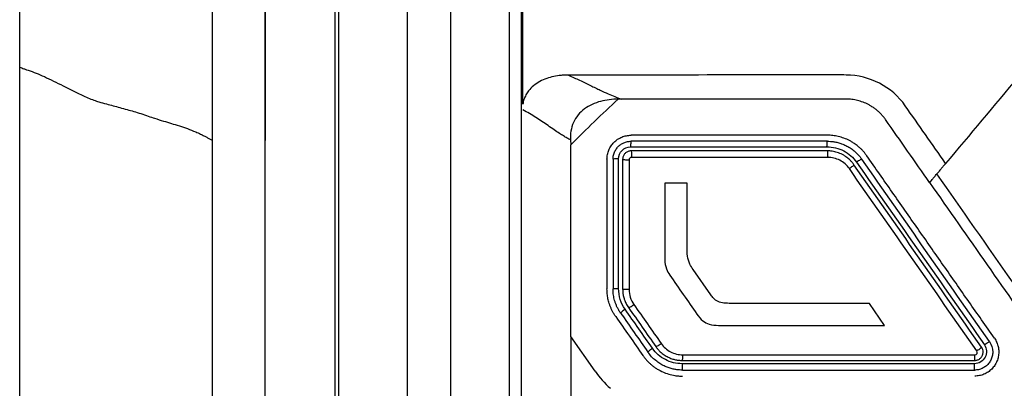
# Model space of a CAD drawing. Header units: millimetres. Extents: x -0.44 to 1.31, y -0.87 to 1.29.
# Tile 55 of 182: x 0.2266 to 0.2675, y 0.2317 to 0.247. Entities that reach past the tile are written whole.
import ezdxf

# ---------------------------------------------------------------- set-up
doc = ezdxf.new("R2010")
doc.units = ezdxf.units.MM

msp = doc.modelspace()

# ---------------------------------------------------------------- linework, layer by layer
at = {"color": 7, "linetype": 'Continuous', "lineweight": 25}
for p, q in [((0.226577, 0.153959), (0.226577, 0.244982)), ((0.236781, 0.241948), (0.236778, 0.241948)), ((0.249466, 0.241962), (0.24948, 0.241764)), ((0.264917, 0.240829), (0.264935, 0.240851)), ((0.254312, 0.240171), (0.253386, 0.240172)), ((0.255295, 0.235529), (0.254556, 0.236581)), ((0.262515, 0.234266), (0.261893, 0.235177)), ((0.250487, 0.232366), (0.24948, 0.233804))]:
    msp.add_line(p, q, dxfattribs=at)
for points in [[(0.226577, 0.244982), (0.226577, 0.284433), (0.226577, 0.323693), (0.226577, 0.362353)], [(0.234577, 0.35879), (0.234577, 0.320235), (0.234577, 0.281163), (0.234577, 0.241947)], [(0.236778, 0.34459), (0.236778, 0.310655), (0.236778, 0.276357), (0.236778, 0.241948)], [(0.24748, 0.24466), (0.24748, 0.259739), (0.24748, 0.274759), (0.247479, 0.28966)], [(0.24448, 0.270694), (0.24448, 0.255606), (0.24448, 0.240435), (0.24448, 0.225236)], [(0.24693, 0.226797), (0.24693, 0.241473), (0.24693, 0.256122), (0.24693, 0.270694)], [(0.24743, 0.22677), (0.24743, 0.241434), (0.24743, 0.25607), (0.24743, 0.270628)], [(0.24748, 0.243447), (0.24748, 0.243851), (0.24748, 0.244256), (0.24748, 0.24466)], [(0.268072, 0.244589), (0.267065, 0.243389), (0.266058, 0.242188), (0.26505, 0.240988)], [(0.24948, 0.241764), (0.250119, 0.242411), (0.250774, 0.243042), (0.251443, 0.243658)], [(0.260917, 0.243661), (0.257797, 0.243661), (0.25468, 0.243661), (0.251565, 0.243661)], [(0.26505, 0.240988), (0.264491, 0.241786), (0.263933, 0.242584), (0.263374, 0.243381)], [(0.264385, 0.240195), (0.263775, 0.241066), (0.263165, 0.241937), (0.262555, 0.242808)], [(0.260136, 0.241911), (0.257416, 0.24191), (0.254697, 0.24191), (0.25198, 0.24191)], [(0.249479, 0.23666), (0.249479, 0.238362), (0.24948, 0.240063), (0.24948, 0.241764)], [(0.25098, 0.24116), (0.25098, 0.239367), (0.25098, 0.237573), (0.25098, 0.235779)], [(0.25123, 0.24116), (0.25123, 0.239367), (0.25123, 0.237574), (0.25123, 0.235779)], [(0.251898, 0.241142), (0.251898, 0.23935), (0.251898, 0.237558), (0.251898, 0.235764)], [(0.251998, 0.24126), (0.251998, 0.241254), (0.251997, 0.241248), (0.251997, 0.241241)], [(0.260147, 0.241242), (0.257429, 0.241242), (0.254712, 0.241242), (0.251997, 0.241241)], [(0.260149, 0.241261), (0.260148, 0.241254), (0.260148, 0.241248), (0.260147, 0.241242)], [(0.261352, 0.241039), (0.26312, 0.238515), (0.264888, 0.235989), (0.266659, 0.233462)], [(0.266873, 0.233591), (0.265103, 0.236117), (0.263336, 0.238642), (0.261569, 0.241164)], [(0.266349, 0.233204), (0.264582, 0.235728), (0.262816, 0.238252), (0.26105, 0.240773)], [(0.266545, 0.233361), (0.264769, 0.235897), (0.263001, 0.238422), (0.261242, 0.240935)], [(0.253386, 0.240172), (0.253386, 0.239109), (0.253386, 0.238046), (0.253386, 0.236983)], [(0.254311, 0.23749), (0.254312, 0.238384), (0.254312, 0.239277), (0.254312, 0.240171)], [(0.264385, 0.240195), (0.265977, 0.23792), (0.267571, 0.235644), (0.269166, 0.233366)], [(0.254326, 0.237144), (0.254312, 0.237258), (0.254311, 0.237375), (0.254311, 0.23749)], [(0.253386, 0.236983), (0.253386, 0.23686), (0.253407, 0.236735), (0.253448, 0.236619)], [(0.254423, 0.236805), (0.254372, 0.236912), (0.25434, 0.237028), (0.254326, 0.237144)], [(0.249479, 0.233804), (0.249479, 0.234756), (0.249479, 0.235708), (0.249479, 0.23666)], [(0.253448, 0.236619), (0.253481, 0.236525), (0.253528, 0.236434), (0.253585, 0.236353)], [(0.254556, 0.236581), (0.254506, 0.236652), (0.25446, 0.236727), (0.254423, 0.236805)], [(0.253585, 0.236353), (0.253962, 0.235814), (0.25434, 0.235274), (0.254718, 0.234735)], [(0.251734, 0.234935), (0.251558, 0.235185), (0.251462, 0.235488), (0.251462, 0.235797)], [(0.251898, 0.235764), (0.251899, 0.235532), (0.251965, 0.235321), (0.252097, 0.235133)], [(0.255399, 0.235398), (0.255362, 0.235438), (0.255327, 0.235483), (0.255295, 0.235529)], [(0.255597, 0.235252), (0.255522, 0.235285), (0.255455, 0.235338), (0.255399, 0.235398)], [(0.255833, 0.235193), (0.255752, 0.235202), (0.255671, 0.235219), (0.255597, 0.235252)], [(0.252868, 0.233315), (0.25249, 0.233855), (0.252112, 0.234395), (0.251734, 0.234935)], [(0.251874, 0.235005), (0.252252, 0.234466), (0.25263, 0.233926), (0.253008, 0.233386)], [(0.252097, 0.235133), (0.252474, 0.234593), (0.252852, 0.234054), (0.253229, 0.233515)], [(0.256138, 0.23518), (0.256036, 0.23518), (0.255934, 0.235181), (0.255833, 0.235193)], [(0.261893, 0.235177), (0.259974, 0.235178), (0.258056, 0.235179), (0.256138, 0.23518)], [(0.251547, 0.234775), (0.251924, 0.234236), (0.252302, 0.233696), (0.25268, 0.233157)], [(0.254718, 0.234735), (0.25479, 0.234631), (0.254871, 0.234531), (0.254969, 0.234452)], [(0.254969, 0.234452), (0.255044, 0.234392), (0.255133, 0.234345), (0.255225, 0.234316)], [(0.255225, 0.234316), (0.255351, 0.234277), (0.255486, 0.234266), (0.255618, 0.234266)], [(0.255618, 0.234266), (0.257916, 0.234266), (0.260215, 0.234266), (0.262515, 0.234266)], [(0.266608, 0.233161), (0.266608, 0.233232), (0.266586, 0.233303), (0.266545, 0.233361)], [(0.266873, 0.233591), (0.26696, 0.233466), (0.267008, 0.233313), (0.267008, 0.233161)], [(0.254133, 0.233045), (0.258175, 0.233046), (0.262221, 0.233047), (0.266269, 0.233047)], [(0.2541, 0.232675), (0.254099, 0.23267), (0.254098, 0.232665), (0.254098, 0.23266)], [(0.266251, 0.232675), (0.262198, 0.232675), (0.258148, 0.232674), (0.2541, 0.232675)], [(0.254114, 0.23241), (0.258159, 0.232411), (0.262207, 0.232411), (0.266258, 0.232411)], [(0.266249, 0.232661), (0.26625, 0.232665), (0.26625, 0.23267), (0.266251, 0.232675)], [(0.250487, 0.232366), (0.250671, 0.232103), (0.250883, 0.231866), (0.251124, 0.231655)]]:
    msp.add_open_spline(points, degree=3, dxfattribs=at)
for points, knots in [([(0.236781, 0.241948), (0.236781, 0.250518), (0.236781, 0.259078), (0.236781, 0.276177), (0.236781, 0.284718), (0.236781, 0.310296), (0.236782, 0.327287), (0.236782, 0.344192)], [0, 0, 0, 0, 0.25, 0.25, 0.5, 0.5, 1, 1, 1, 1]), ([(0.23968, 0.15533), (0.239679, 0.186896), (0.239679, 0.218548), (0.239678, 0.281633), (0.239678, 0.313065), (0.239677, 0.344192)], [0, 0, 0, 0, 0.5, 0.5, 1, 1, 1, 1]), ([(0.239841, 0.15533), (0.239841, 0.156201), (0.23984, 0.157945), (0.23984, 0.160561), (0.239839, 0.163177), (0.239839, 0.165794), (0.239839, 0.16841), (0.239838, 0.171027), (0.239838, 0.173645), (0.239838, 0.176262), (0.239837, 0.178879), (0.239837, 0.181497), (0.239837, 0.184114), (0.239837, 0.186732), (0.239837, 0.18935), (0.239837, 0.191967), (0.239837, 0.194585), (0.239837, 0.197203), (0.239837, 0.19982), (0.239837, 0.202438), (0.239837, 0.205055), (0.239837, 0.207673), (0.239837, 0.21029), (0.239837, 0.212907), (0.239837, 0.215523), (0.239837, 0.21814), (0.239838, 0.220756), (0.239838, 0.225337), (0.239839, 0.23188), (0.239841, 0.240379), (0.239842, 0.248866), (0.239844, 0.257346), (0.239847, 0.265815), (0.239849, 0.272866), (0.239851, 0.278499), (0.239853, 0.282306), (0.239854, 0.286526), (0.239855, 0.289338), (0.239856, 0.29116)], [0, 0, 0, 0, 0.019244, 0.038486, 0.057727, 0.076966, 0.096203, 0.115439, 0.134674, 0.153908, 0.17314, 0.192371, 0.211602, 0.230831, 0.25006, 0.269288, 0.288516, 0.307743, 0.326969, 0.346195, 0.365421, 0.384647, 0.403873, 0.423098, 0.442324, 0.46155, 0.480776, 0.500003, 0.56257, 0.625092, 0.687572, 0.750013, 0.81256, 0.874993, 0.906258, 0.937489, 0.959491, 1, 1, 1, 1]), ([(0.242679, 0.29116), (0.24268, 0.27025), (0.24268, 0.24921), (0.24268, 0.207046), (0.242681, 0.185921), (0.242681, 0.16484)], [0, 0, 0, 0, 0.5, 0.5, 1, 1, 1, 1]), ([(0.226577, 0.244982), (0.226632, 0.244962), (0.226723, 0.244928), (0.226917, 0.24486), (0.227167, 0.244774), (0.22751, 0.24464), (0.228004, 0.244398), (0.228488, 0.244161), (0.228938, 0.243932), (0.229248, 0.24378), (0.229558, 0.243644), (0.2299, 0.243536), (0.230253, 0.243438), (0.230646, 0.243335), (0.231028, 0.243231), (0.23132, 0.243148), (0.231613, 0.243058), (0.231902, 0.242958), (0.232215, 0.242852), (0.23264, 0.242721), (0.233097, 0.242585), (0.233549, 0.242441), (0.233843, 0.24232), (0.234073, 0.242219), (0.234226, 0.242143), (0.234349, 0.242073), (0.234463, 0.24201), (0.23454, 0.241968), (0.234577, 0.241947)], [0, 0, 0, 0, 0.037993, 0.0625714, 0.1250878, 0.1874681, 0.2497796, 0.3744589, 0.4056837, 0.4369315, 0.4994799, 0.5248449, 0.5620537, 0.6245946, 0.6581781, 0.687141, 0.7179887, 0.7497408, 0.7760586, 0.8123278, 0.8748957, 0.9061764, 0.9374844, 0.9559358, 0.9688478, 0.9793554, 0.9897391, 1, 1, 1, 1]), ([(0.249376, 0.24466), (0.249339, 0.24466), (0.249236, 0.244659), (0.249033, 0.244645), (0.248667, 0.24459), (0.248271, 0.244456), (0.24793, 0.244229), (0.247737, 0.244033), (0.247609, 0.243835), (0.247524, 0.243647), (0.247495, 0.243514), (0.24748, 0.243447)], [0, 0, 0, 0, 0.0460769, 0.1254653, 0.250154, 0.4994057, 0.6286931, 0.7494, 0.8326333, 0.9158643, 1, 1, 1, 1]), ([(0.260917, 0.24466), (0.260676, 0.244662), (0.260435, 0.244661), (0.259954, 0.244661), (0.259232, 0.244661), (0.257548, 0.244661), (0.254182, 0.24466), (0.251298, 0.24466), (0.249376, 0.24466)], [0, 0, 0, 0, 0.0625, 0.0625, 0.125, 0.25, 0.5, 1, 1, 1, 1]), ([(0.249376, 0.24466), (0.249455, 0.244623), (0.249613, 0.244549), (0.249844, 0.24444), (0.25007, 0.244333), (0.250291, 0.244227), (0.250501, 0.244127), (0.250748, 0.244008), (0.251012, 0.243887), (0.251299, 0.243764), (0.251477, 0.243695), (0.251565, 0.243661)], [0, 0, 0, 0, 0.1011321, 0.2016532, 0.3016164, 0.401071, 0.5000623, 0.5921077, 0.750106, 0.8760288, 1, 1, 1, 1]), ([(0.263374, 0.243381), (0.263097, 0.243778), (0.262725, 0.244098), (0.261877, 0.244537), (0.261401, 0.244657), (0.260917, 0.24466)], [0, 0, 0, 0, 0.5, 0.5, 1, 1, 1, 1]), ([(0.251443, 0.243658), (0.251197, 0.243656), (0.250954, 0.243629), (0.250598, 0.243534), (0.25048, 0.243493), (0.250256, 0.24339), (0.250149, 0.243328), (0.249949, 0.24318), (0.249859, 0.243096), (0.249704, 0.242907), (0.249637, 0.242799), (0.249486, 0.242462), (0.249449, 0.242211), (0.249466, 0.241962)], [0, 0, 0, 0, 0.25, 0.25, 0.375, 0.375, 0.5, 0.5, 0.625, 0.625, 0.75, 0.75, 1, 1, 1, 1]), ([(0.251565, 0.243661), (0.251544, 0.24366), (0.251504, 0.24366), (0.251463, 0.243659), (0.251443, 0.243658)], [0, 0, 0, 0, 0.502173, 1, 1, 1, 1]), ([(0.262555, 0.242808), (0.262528, 0.242845), (0.262474, 0.242918), (0.262384, 0.243021), (0.262289, 0.243118), (0.262186, 0.243207), (0.262077, 0.24329), (0.261962, 0.243365), (0.26181, 0.24345), (0.261621, 0.243536), (0.261391, 0.243608), (0.261156, 0.243652), (0.260997, 0.243658), (0.260917, 0.243661)], [0, 0, 0, 0, 0.0717104, 0.1427673, 0.2135093, 0.2842794, 0.3554201, 0.4272687, 0.5001525, 0.6270683, 0.7514625, 0.8751559, 1, 1, 1, 1]), ([(0.249466, 0.241962), (0.249418, 0.241988), (0.249321, 0.242041), (0.24917, 0.242132), (0.248993, 0.242246), (0.24878, 0.242389), (0.248537, 0.242556), (0.248281, 0.242731), (0.248025, 0.2429), (0.247759, 0.243064), (0.247575, 0.243162), (0.24748, 0.243213)], [0, 0, 0, 0, 0.0765489, 0.1579428, 0.2443022, 0.3623219, 0.4961386, 0.6228202, 0.7480237, 0.8693681, 1, 1, 1, 1]), ([(0.234577, 0.241947), (0.234577, 0.240994), (0.234577, 0.239087), (0.234577, 0.236225), (0.234577, 0.233364), (0.234577, 0.230502), (0.234577, 0.227639), (0.234577, 0.224776), (0.234577, 0.221913), (0.234577, 0.21905), (0.234577, 0.216186), (0.234577, 0.213322), (0.234577, 0.210458), (0.234577, 0.207594), (0.234577, 0.204729), (0.234577, 0.201865), (0.234577, 0.199), (0.234577, 0.193462), (0.234577, 0.184869), (0.234577, 0.175024), (0.234577, 0.1672), (0.234577, 0.162382), (0.234578, 0.158865), (0.234577, 0.156795), (0.234578, 0.15565), (0.234578, 0.155293), (0.23459, 0.154981), (0.234625, 0.154511), (0.234701, 0.153928), (0.234841, 0.153236), (0.23503, 0.152552), (0.23527, 0.151882), (0.235553, 0.151227), (0.235783, 0.15081), (0.235897, 0.150601)], [0, 0, 0, 0, 0.031265, 0.06253, 0.093795, 0.12506, 0.156325, 0.18759, 0.218855, 0.25012, 0.281385, 0.31265, 0.343916, 0.375181, 0.406446, 0.437711, 0.468976, 0.500241, 0.619062, 0.750342, 0.822647, 0.875386, 0.908206, 0.937916, 0.943259, 0.94573, 0.949631, 0.953484, 0.961168, 0.968889, 0.976638, 0.984415, 0.992204, 1, 1, 1, 1]), ([(0.236778, 0.155526), (0.236778, 0.162723), (0.236778, 0.169923), (0.236778, 0.184328), (0.236778, 0.191534), (0.236778, 0.213148), (0.236778, 0.227557), (0.236778, 0.241948)], [0, 0, 0, 0, 0.25, 0.25, 0.5, 0.5, 1, 1, 1, 1]), ([(0.236781, 0.155526), (0.236781, 0.162723), (0.236781, 0.169923), (0.236781, 0.184328), (0.236781, 0.191535), (0.236781, 0.213149), (0.236781, 0.227557), (0.236781, 0.241948)], [0, 0, 0, 0, 0.25, 0.25, 0.5, 0.5, 1, 1, 1, 1]), ([(0.25098, 0.24116), (0.250981, 0.241193), (0.250983, 0.241259), (0.250997, 0.241356), (0.251021, 0.241451), (0.251065, 0.241574), (0.251143, 0.241719), (0.251268, 0.241871), (0.25142, 0.241997), (0.251595, 0.242088), (0.251784, 0.242149), (0.251915, 0.242157), (0.25198, 0.24216)], [0, 0, 0, 0, 0.062921, 0.125201, 0.18745, 0.250283, 0.375173, 0.500025, 0.623899, 0.749259, 0.875255, 1, 1, 1, 1]), ([(0.25123, 0.24116), (0.251231, 0.24119), (0.251233, 0.241249), (0.251249, 0.241335), (0.251273, 0.241417), (0.251307, 0.241494), (0.251347, 0.241566), (0.251395, 0.241632), (0.251462, 0.241707), (0.251557, 0.241785), (0.251685, 0.241855), (0.251828, 0.241901), (0.251929, 0.241907), (0.25198, 0.24191)], [0, 0, 0, 0, 0.075388, 0.149451, 0.222194, 0.293618, 0.363727, 0.432525, 0.500016, 0.619754, 0.742985, 0.869728, 1, 1, 1, 1]), ([(0.25198, 0.24191), (0.251979, 0.241909), (0.251976, 0.241907), (0.251973, 0.241891), (0.251969, 0.241867), (0.251967, 0.241836), (0.251964, 0.241803), (0.251963, 0.241769), (0.251962, 0.241736), (0.251961, 0.241707), (0.25196, 0.241688), (0.25196, 0.241679)], [0, 0, 0, 0, 0.138332, 0.275951, 0.409216, 0.534987, 0.650943, 0.755693, 0.848673, 0.92995, 1, 1, 1, 1]), ([(0.260136, 0.242161), (0.259456, 0.242161), (0.258097, 0.242161), (0.256058, 0.24216), (0.254019, 0.24216), (0.25266, 0.24216), (0.25198, 0.24216)], [0, 0, 0, 0, 0.249879, 0.499835, 0.749873, 1, 1, 1, 1]), ([(0.260121, 0.241679), (0.260121, 0.241694), (0.260121, 0.241724), (0.260124, 0.241761), (0.260125, 0.241803), (0.260127, 0.241853), (0.260131, 0.241901), (0.260134, 0.241907), (0.260136, 0.241911)], [0, 0, 0, 0, 0.117261, 0.241132, 0.317555, 0.500729, 0.759356, 1, 1, 1, 1]), ([(0.261774, 0.241308), (0.261748, 0.241344), (0.261696, 0.241415), (0.261613, 0.241511), (0.261531, 0.241596), (0.26145, 0.241669), (0.261373, 0.241733), (0.261299, 0.241788), (0.261231, 0.241835), (0.261168, 0.241874), (0.261112, 0.241907), (0.261001, 0.241966), (0.26083, 0.242042), (0.260594, 0.242112), (0.260363, 0.242153), (0.26021, 0.242158), (0.260136, 0.242161)], [0, 0, 0, 0, 0.070735, 0.136872, 0.198411, 0.255351, 0.307692, 0.355435, 0.398577, 0.43712, 0.471064, 0.500407, 0.634259, 0.762138, 0.884051, 1, 1, 1, 1]), ([(0.260136, 0.241911), (0.260179, 0.24191), (0.260271, 0.241908), (0.260415, 0.24189), (0.26057, 0.241859), (0.260736, 0.241808), (0.260908, 0.241735), (0.261083, 0.241637), (0.261257, 0.24151), (0.261425, 0.241354), (0.26152, 0.241229), (0.261569, 0.241164)], [0, 0, 0, 0, 0.077633, 0.163636, 0.258009, 0.360752, 0.471866, 0.591349, 0.7192, 0.855417, 1, 1, 1, 1]), ([(0.251462, 0.24118), (0.251462, 0.24131), (0.251516, 0.24144), (0.2517, 0.241625), (0.251829, 0.241679), (0.25196, 0.241679)], [0, 0, 0, 0, 0.5, 0.5, 1, 1, 1, 1]), ([(0.251979, 0.24151), (0.251959, 0.241509), (0.251918, 0.241507), (0.25186, 0.241491), (0.251804, 0.241465), (0.251754, 0.24143), (0.251711, 0.241387), (0.251676, 0.241337), (0.25165, 0.241281), (0.251633, 0.241222), (0.251631, 0.241181), (0.25163, 0.241161)], [0, 0, 0, 0, 0.110615, 0.221284, 0.332036, 0.442902, 0.553912, 0.665097, 0.776487, 0.888111, 1, 1, 1, 1]), ([(0.25196, 0.241679), (0.252542, 0.241679), (0.253901, 0.241679), (0.256075, 0.241679), (0.258214, 0.241679), (0.259575, 0.241679), (0.260121, 0.241679)], [0, 0, 0, 0, 0.213912, 0.499998, 0.799471, 1, 1, 1, 1]), ([(0.260135, 0.241511), (0.259455, 0.241511), (0.258095, 0.241511), (0.256056, 0.24151), (0.254017, 0.24151), (0.252658, 0.24151), (0.251979, 0.24151)], [0, 0, 0, 0, 0.24999, 0.499983, 0.749984, 1, 1, 1, 1]), ([(0.25198, 0.24151), (0.251984, 0.24151), (0.251989, 0.241487), (0.251996, 0.24139), (0.251998, 0.24132), (0.251998, 0.24126)], [0, 0, 0, 0, 0.5, 0.5, 1, 1, 1, 1]), ([(0.260121, 0.241679), (0.260361, 0.24168), (0.260602, 0.241621), (0.261027, 0.2414), (0.261214, 0.241236), (0.261352, 0.241039)], [0, 0, 0, 0, 0.5, 0.5, 1, 1, 1, 1]), ([(0.261242, 0.240935), (0.261217, 0.240968), (0.261171, 0.241031), (0.261094, 0.241113), (0.261019, 0.241183), (0.260947, 0.241241), (0.260879, 0.241289), (0.260817, 0.241327), (0.26071, 0.241386), (0.260553, 0.241451), (0.260342, 0.241502), (0.260202, 0.241508), (0.260135, 0.241511)], [0, 0, 0, 0, 0.094602, 0.181499, 0.260689, 0.332171, 0.395944, 0.452009, 0.500363, 0.677737, 0.844279, 1, 1, 1, 1]), ([(0.260136, 0.241511), (0.260139, 0.241511), (0.260143, 0.241487), (0.260148, 0.24139), (0.260149, 0.24132), (0.260149, 0.241261)], [0, 0, 0, 0, 0.5, 0.5, 1, 1, 1, 1]), ([(0.251462, 0.24118), (0.251405, 0.24118), (0.251341, 0.241178), (0.251252, 0.241171), (0.25123, 0.241166), (0.25123, 0.241161)], [0, 0, 0, 0, 0.5, 0.5, 1, 1, 1, 1]), ([(0.251462, 0.235797), (0.251462, 0.236172), (0.251462, 0.23707), (0.251462, 0.238492), (0.251462, 0.239911), (0.251462, 0.240808), (0.251462, 0.24118)], [0, 0, 0, 0, 0.209151, 0.500001, 0.792596, 1, 1, 1, 1]), ([(0.25163, 0.241161), (0.25163, 0.240264), (0.25163, 0.238471), (0.25163, 0.236677), (0.25163, 0.23578)], [0, 0, 0, 0, 0.500097, 1, 1, 1, 1]), ([(0.25163, 0.241161), (0.25163, 0.241157), (0.251657, 0.241151), (0.251763, 0.241143), (0.251837, 0.241142), (0.251898, 0.241142)], [0, 0, 0, 0, 0.5, 0.5, 1, 1, 1, 1]), ([(0.251997, 0.241241), (0.25197, 0.241241), (0.251947, 0.241232), (0.251908, 0.241193), (0.251898, 0.241169), (0.251898, 0.241142)], [0, 0, 0, 0, 0.5, 0.5, 1, 1, 1, 1]), ([(0.26105, 0.240773), (0.260947, 0.24092), (0.260816, 0.241035), (0.260497, 0.241201), (0.260327, 0.241243), (0.260147, 0.241242)], [0, 0, 0, 0, 0.5, 0.5, 1, 1, 1, 1]), ([(0.261569, 0.241164), (0.261566, 0.241169), (0.261543, 0.24116), (0.261458, 0.241111), (0.2614, 0.241073), (0.261352, 0.241039)], [0, 0, 0, 0, 0.5, 0.5, 1, 1, 1, 1]), ([(0.267077, 0.233734), (0.266723, 0.234241), (0.266013, 0.235254), (0.264951, 0.236771), (0.26389, 0.238286), (0.262832, 0.239798), (0.262126, 0.240805), (0.261774, 0.241308)], [0, 0, 0, 0, 0.20056, 0.400837, 0.600833, 0.800553, 1, 1, 1, 1]), ([(0.26505, 0.240988), (0.265043, 0.240979), (0.265021, 0.240953), (0.26498, 0.240905), (0.264931, 0.240846), (0.264868, 0.240771), (0.264787, 0.240674), (0.264721, 0.240595), (0.264688, 0.240556)], [0, 0, 0, 0, 0.080943, 0.242611, 0.377678, 0.499722, 0.749839, 1, 1, 1, 1]), ([(0.26105, 0.240773), (0.261098, 0.240807), (0.261153, 0.240849), (0.261228, 0.240912), (0.261245, 0.240931), (0.261242, 0.240935)], [0, 0, 0, 0, 0.5, 0.5, 1, 1, 1, 1]), ([(0.264385, 0.240195), (0.264385, 0.240195), (0.264387, 0.240197), (0.26439, 0.2402), (0.264395, 0.240207), (0.264407, 0.240221), (0.264437, 0.240257), (0.264496, 0.240326), (0.264584, 0.240432), (0.264653, 0.240514), (0.264688, 0.240556)], [0, 0, 0, 0, 0.01265, 0.025547, 0.051582, 0.104647, 0.214908, 0.452962, 0.715298, 1, 1, 1, 1]), ([(0.300269, 0.240557), (0.299224, 0.239065), (0.297918, 0.237199), (0.29648, 0.235145), (0.296088, 0.234585), (0.295826, 0.234212), (0.295698, 0.234023), (0.295428, 0.233656), (0.295283, 0.233482), (0.294965, 0.233162), (0.294449, 0.232725), (0.293638, 0.232319), (0.292976, 0.23217), (0.292528, 0.232108), (0.292301, 0.232098), (0.291616, 0.232095), (0.291159, 0.232097), (0.289788, 0.232097), (0.287047, 0.232097), (0.282479, 0.232097), (0.27791, 0.232097), (0.275169, 0.232097), (0.273798, 0.232097), (0.273341, 0.232094), (0.272656, 0.232098), (0.272429, 0.232108), (0.271981, 0.23217), (0.27132, 0.232319), (0.270508, 0.232725), (0.269992, 0.233162), (0.269674, 0.233481), (0.269529, 0.233656), (0.269259, 0.234023), (0.269131, 0.234211), (0.268869, 0.234585), (0.268477, 0.235145), (0.267039, 0.237199), (0.265733, 0.239064), (0.264688, 0.240556)], [0, 0, 0, 0, 0.125, 0.15625, 0.171875, 0.171875, 0.1875, 0.1875, 0.203125, 0.203125, 0.21875, 0.25, 0.265625, 0.265625, 0.28125, 0.28125, 0.3125, 0.3125, 0.375, 0.5, 0.625, 0.6875, 0.6875, 0.71875, 0.71875, 0.734375, 0.734375, 0.75, 0.78125, 0.796875, 0.796875, 0.8125, 0.8125, 0.828125, 0.828125, 0.84375, 0.875, 1, 1, 1, 1]), ([(0.251342, 0.234632), (0.251319, 0.234666), (0.251273, 0.234733), (0.251213, 0.234839), (0.251159, 0.234948), (0.251112, 0.235061), (0.251063, 0.235202), (0.251018, 0.235373), (0.250986, 0.235575), (0.250982, 0.235711), (0.25098, 0.235779)], [0, 0, 0, 0, 0.100197, 0.199821, 0.29924, 0.398826, 0.498949, 0.666335, 0.832767, 1, 1, 1, 1]), ([(0.25123, 0.23578), (0.25123, 0.235784), (0.251252, 0.235788), (0.251342, 0.235794), (0.251405, 0.235796), (0.251462, 0.235796)], [0, 0, 0, 0, 0.5, 0.5, 1, 1, 1, 1]), ([(0.251547, 0.234775), (0.251521, 0.234814), (0.251471, 0.23489), (0.251408, 0.235008), (0.251355, 0.235125), (0.251313, 0.235242), (0.251281, 0.235356), (0.251257, 0.235468), (0.251241, 0.235575), (0.251232, 0.235679), (0.251231, 0.235746), (0.25123, 0.235779)], [0, 0, 0, 0, 0.129849, 0.255012, 0.375491, 0.491285, 0.602394, 0.70882, 0.810562, 0.907622, 1, 1, 1, 1]), ([(0.25163, 0.23578), (0.25163, 0.23578), (0.25163, 0.235737), (0.251634, 0.235646), (0.251656, 0.235501), (0.251699, 0.235342), (0.251768, 0.235171), (0.251838, 0.235062), (0.251874, 0.235005)], [0, 0, 0, 0, 0.00041, 0.154288, 0.331187, 0.531108, 0.754048, 1, 1, 1, 1]), ([(0.25163, 0.23578), (0.25163, 0.235776), (0.251657, 0.235771), (0.251763, 0.235765), (0.251837, 0.235764), (0.251898, 0.235764)], [0, 0, 0, 0, 0.5, 0.5, 1, 1, 1, 1]), ([(0.251734, 0.234935), (0.251686, 0.234901), (0.251632, 0.234861), (0.251559, 0.234799), (0.251543, 0.23478), (0.251547, 0.234775)], [0, 0, 0, 0, 0.5, 0.5, 1, 1, 1, 1]), ([(0.251874, 0.235005), (0.251877, 0.235), (0.251902, 0.23501), (0.251989, 0.23506), (0.252048, 0.235098), (0.252097, 0.235133)], [0, 0, 0, 0, 0.5, 0.5, 1, 1, 1, 1]), ([(0.251342, 0.234632), (0.251531, 0.234362), (0.251909, 0.233823), (0.252286, 0.233283), (0.252475, 0.233013)], [0, 0, 0, 0, 0.500004, 1, 1, 1, 1]), ([(0.24948, 0.233804), (0.24948, 0.231654), (0.24948, 0.229369), (0.24948, 0.227083), (0.24948, 0.226881), (0.249479, 0.226814), (0.249485, 0.22668), (0.249491, 0.226614), (0.249536, 0.226285), (0.24962, 0.226031), (0.249855, 0.225552), (0.250004, 0.225325), (0.250274, 0.224861), (0.250407, 0.224628), (0.251078, 0.223466), (0.253763, 0.218816), (0.256718, 0.213698), (0.259271, 0.209277), (0.259674, 0.208578), (0.259875, 0.208229), (0.25994, 0.208111), (0.260084, 0.207885), (0.260478, 0.207345), (0.261252, 0.206788), (0.262029, 0.2066), (0.262428, 0.206561), (0.262562, 0.206561), (0.262831, 0.206561), (0.265118, 0.206561), (0.271712, 0.206561), (0.28248, 0.206561), (0.293249, 0.206561), (0.299842, 0.206561), (0.302129, 0.206561), (0.302398, 0.206561), (0.302533, 0.206564), (0.302932, 0.206606), (0.303713, 0.206794), (0.304492, 0.20734), (0.30488, 0.207883), (0.30502, 0.208112), (0.305085, 0.20823), (0.305287, 0.208579), (0.30569, 0.209277), (0.308243, 0.213699), (0.311197, 0.218816), (0.313882, 0.223467), (0.314553, 0.224629), (0.314687, 0.224862), (0.314957, 0.225326), (0.315106, 0.225552), (0.315339, 0.226032), (0.315445, 0.226349), (0.315476, 0.226681), (0.315481, 0.226814), (0.31548, 0.226882), (0.31548, 0.227084), (0.31548, 0.229369), (0.31548, 0.231655), (0.31548, 0.233805)], [0, 0, 0, 0, 0.0625, 0.066406, 0.066406, 0.068359, 0.068359, 0.070313, 0.070313, 0.078125, 0.078125, 0.085938, 0.085938, 0.09375, 0.09375, 0.125, 0.25, 0.265625, 0.273438, 0.273438, 0.277344, 0.277344, 0.28125, 0.296875, 0.304688, 0.304688, 0.308594, 0.308594, 0.3125, 0.375, 0.5, 0.625, 0.6875, 0.691406, 0.691406, 0.695312, 0.695312, 0.703125, 0.71875, 0.722656, 0.722656, 0.726562, 0.726562, 0.734375, 0.75, 0.875, 0.90625, 0.90625, 0.914062, 0.914062, 0.921875, 0.921875, 0.929687, 0.931641, 0.931641, 0.933594, 0.933594, 0.9375, 1, 1, 1, 1]), ([(0.267077, 0.233734), (0.267096, 0.233706), (0.267133, 0.233649), (0.267178, 0.233557), (0.267219, 0.233446), (0.267252, 0.233313), (0.267256, 0.233211), (0.267258, 0.233161)], [0, 0, 0, 0, 0.166973, 0.333315, 0.500769, 0.750658, 1, 1, 1, 1]), ([(0.25268, 0.233157), (0.252677, 0.233161), (0.252693, 0.233179), (0.252766, 0.233241), (0.25282, 0.233281), (0.252868, 0.233315)], [0, 0, 0, 0, 0.5, 0.5, 1, 1, 1, 1]), ([(0.2541, 0.232675), (0.25386, 0.232674), (0.253618, 0.232733), (0.253193, 0.232954), (0.253006, 0.233118), (0.252868, 0.233315)], [0, 0, 0, 0, 0.5, 0.5, 1, 1, 1, 1]), ([(0.253008, 0.233386), (0.253011, 0.233382), (0.253035, 0.233391), (0.253122, 0.233442), (0.253181, 0.23348), (0.253229, 0.233515)], [0, 0, 0, 0, 0.5, 0.5, 1, 1, 1, 1]), ([(0.253008, 0.233386), (0.253031, 0.233355), (0.253076, 0.233294), (0.253151, 0.233212), (0.25323, 0.233138), (0.25331, 0.233074), (0.253392, 0.233018), (0.253474, 0.23297), (0.253555, 0.23293), (0.253635, 0.232897), (0.253713, 0.23287), (0.253789, 0.232849), (0.253861, 0.232834), (0.25393, 0.232822), (0.253996, 0.232815), (0.254057, 0.232811), (0.254097, 0.232811), (0.254116, 0.23281)], [0, 0, 0, 0, 0.089149, 0.175086, 0.257812, 0.337326, 0.413628, 0.486719, 0.556597, 0.623264, 0.686718, 0.746961, 0.803992, 0.857811, 0.908419, 0.955815, 1, 1, 1, 1]), ([(0.253229, 0.233515), (0.253333, 0.233367), (0.253465, 0.233252), (0.253778, 0.233089), (0.253949, 0.233047), (0.254133, 0.233045)], [0, 0, 0, 0, 0.5, 0.5, 1, 1, 1, 1]), ([(0.266659, 0.233462), (0.266711, 0.233387), (0.266742, 0.233299), (0.266754, 0.233118), (0.266735, 0.233026), (0.266652, 0.232864), (0.266588, 0.232796), (0.266433, 0.232701), (0.266342, 0.232675), (0.266251, 0.232675)], [0, 0, 0, 0, 0.25, 0.25, 0.5, 0.5, 0.75, 0.75, 1, 1, 1, 1]), ([(0.266269, 0.233047), (0.266305, 0.233047), (0.266339, 0.233068), (0.266373, 0.233133), (0.266371, 0.233174), (0.266349, 0.233204)], [0, 0, 0, 0, 0.5, 0.5, 1, 1, 1, 1]), ([(0.266545, 0.233361), (0.266547, 0.233358), (0.26653, 0.23334), (0.266453, 0.233279), (0.266398, 0.233238), (0.266349, 0.233204)], [0, 0, 0, 0, 0.5, 0.5, 1, 1, 1, 1]), ([(0.266659, 0.233462), (0.266707, 0.233495), (0.266764, 0.233533), (0.266848, 0.233584), (0.26687, 0.233594), (0.266873, 0.233591)], [0, 0, 0, 0, 0.5, 0.5, 1, 1, 1, 1]), ([(0.252475, 0.233013), (0.252502, 0.232977), (0.252556, 0.232903), (0.252645, 0.2328), (0.252742, 0.232703), (0.252845, 0.232613), (0.252954, 0.232529), (0.253069, 0.232453), (0.253242, 0.232356), (0.253464, 0.232261), (0.253722, 0.232195), (0.253934, 0.232165), (0.25406, 0.232162), (0.254114, 0.23216)], [0, 0, 0, 0, 0.070922, 0.142032, 0.213331, 0.284819, 0.356495, 0.428361, 0.500415, 0.665909, 0.80435, 0.915717, 1, 1, 1, 1]), ([(0.254114, 0.23241), (0.254071, 0.232411), (0.253981, 0.232413), (0.25384, 0.23243), (0.253686, 0.232461), (0.253521, 0.232511), (0.253349, 0.232583), (0.253172, 0.23268), (0.252997, 0.232807), (0.252826, 0.232965), (0.25273, 0.233091), (0.25268, 0.233157)], [0, 0, 0, 0, 0.075816, 0.160458, 0.253926, 0.356218, 0.467334, 0.587272, 0.71603, 0.853607, 1, 1, 1, 1]), ([(0.254114, 0.23281), (0.254115, 0.232811), (0.254117, 0.232813), (0.25412, 0.232826), (0.254123, 0.232847), (0.254125, 0.232881), (0.254127, 0.23292), (0.254128, 0.232963), (0.254132, 0.233001), (0.254132, 0.233031), (0.254133, 0.233045)], [0, 0, 0, 0, 0.1173612, 0.2410108, 0.3695663, 0.5005126, 0.6846183, 0.759789, 0.8831098, 1, 1, 1, 1]), ([(0.254116, 0.23281), (0.254791, 0.23281), (0.25614, 0.23281), (0.258164, 0.232811), (0.260188, 0.232811), (0.262212, 0.232811), (0.264235, 0.232811), (0.265585, 0.232811), (0.266259, 0.232811)], [0, 0, 0, 0, 0.166792, 0.3335291, 0.5002149, 0.6668529, 0.8334468, 1, 1, 1, 1]), ([(0.267008, 0.233161), (0.267007, 0.233131), (0.267005, 0.233072), (0.266989, 0.232986), (0.266964, 0.232902), (0.266929, 0.232822), (0.266886, 0.232748), (0.266836, 0.232679), (0.266778, 0.232618), (0.266714, 0.232563), (0.266645, 0.232516), (0.266572, 0.232478), (0.266496, 0.232448), (0.266418, 0.232426), (0.266338, 0.232413), (0.266285, 0.232411), (0.266258, 0.232411)], [0, 0, 0, 0, 0.07523, 0.14987, 0.223922, 0.297386, 0.370263, 0.442556, 0.514264, 0.585391, 0.655936, 0.725902, 0.79529, 0.864101, 0.932337, 1, 1, 1, 1]), ([(0.267258, 0.233161), (0.267257, 0.233128), (0.267255, 0.233063), (0.26724, 0.232967), (0.267216, 0.232871), (0.267172, 0.232748), (0.267095, 0.232602), (0.26697, 0.232449), (0.266818, 0.232324), (0.266644, 0.232232), (0.266455, 0.232172), (0.266324, 0.232164), (0.266258, 0.232161)], [0, 0, 0, 0, 0.0622769, 0.1242985, 0.1866789, 0.2500215, 0.375751, 0.5000014, 0.6242989, 0.749618, 0.8752748, 1, 1, 1, 1]), ([(0.266259, 0.232811), (0.266279, 0.232812), (0.266317, 0.232814), (0.266374, 0.232829), (0.266429, 0.232853), (0.266479, 0.232887), (0.266523, 0.232929), (0.26656, 0.232979), (0.266587, 0.233036), (0.266605, 0.233097), (0.266607, 0.233139), (0.266608, 0.233161)], [0, 0, 0, 0, 0.105466, 0.212314, 0.320558, 0.43021, 0.541282, 0.653786, 0.767733, 0.883135, 1, 1, 1, 1]), ([(0.266259, 0.232811), (0.266261, 0.232811), (0.266263, 0.232833), (0.266267, 0.232925), (0.266268, 0.23299), (0.266268, 0.233047)], [0, 0, 0, 0, 0.5, 0.5, 1, 1, 1, 1]), ([(0.254098, 0.23266), (0.254098, 0.232601), (0.254099, 0.232531), (0.254106, 0.232434), (0.25411, 0.23241), (0.254114, 0.23241)], [0, 0, 0, 0, 0.5, 0.5, 1, 1, 1, 1]), ([(0.266258, 0.232411), (0.266256, 0.232411), (0.266254, 0.232434), (0.26625, 0.232532), (0.266249, 0.232601), (0.266249, 0.232661)], [0, 0, 0, 0, 0.5, 0.5, 1, 1, 1, 1])]:
    msp.add_open_spline(points, degree=3, knots=knots, dxfattribs=at)

doc.saveas('drawing.dxf')
